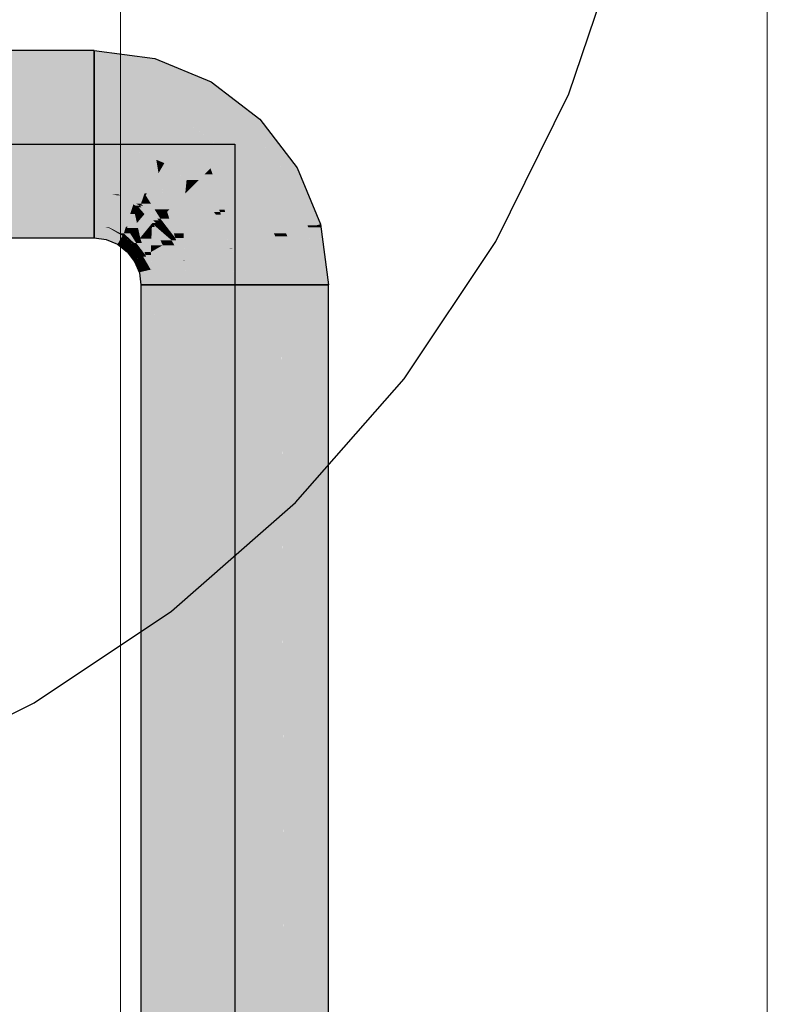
# Model space of a CAD drawing. Extents: x -297 to 573, y -46 to 548.
# Tile 73 of 256: x 92.83 to 97.45, y 202.84 to 208.94. Entities that reach past the tile are written whole.
import ezdxf
from ezdxf.lldxf.tags import DXFTag

# ---------------------------------------------------------------- set-up
doc = ezdxf.new("R2010")
doc.units = 0
doc.layers.get('0').update_dxf_attribs({"lineweight": 35})
for name, color, linetype, lineweight in [('0-Shading', 7, 'Continuous', 35), ('5_EG-BESTAND', 7, 'Continuous', 25), ('5_EG-TÜRSTEMPEL', 7, 'Continuous', 25)]:
    doc.layers.add(name, color=color, linetype=linetype, lineweight=lineweight)
doc.layers.add('H_Vorlauf_EG', color=1, linetype='Continuous', lineweight=25, true_color=0xff0000)
tags = doc.linetypes.add('ALL_S14', pattern=[0.002, 0.001, -0.001]).pattern_tags.tags
tags[6:7] = [DXFTag(74, 4), DXFTag(75, 0), DXFTag(340, '0'), DXFTag(46, 1.0), DXFTag(50, 0.0), DXFTag(44, 0.0), DXFTag(45, 0.0)]
tags[4:5] = [DXFTag(74, 4), DXFTag(75, 0), DXFTag(340, '0'), DXFTag(46, 1.0), DXFTag(50, 0.0), DXFTag(44, 0.0), DXFTag(45, 0.0)]

# ---------------------------------------------------------------- blocks, each defined once
blk = doc.blocks.new('Shading-A07ALD3D1N', base_point=(94.3089, 118.2739))
at = {"layer": '0-Shading', "color": 14, "true_color": 0xa00000}
for points in [[(79.8918, 208.6682), (93.2903, 208.6682), (79.7615, 208.7459)], [(93.2903, 208.6682), (79.7615, 208.7459), (93.2903, 208.7459)], [(93.6655, 208.6965), (93.2903, 208.6965), (93.2903, 208.7459)], [(93.658, 208.6682), (93.2903, 208.6682), (93.6655, 208.6965)], [(93.2903, 208.6682), (93.6655, 208.6965), (93.2903, 208.6965)], [(93.6454, 208.6214), (93.658, 208.6682), (93.2903, 208.6682)], [(93.8467, 208.6214), (93.6454, 208.6214), (93.6655, 208.6965)], [(93.8139, 208.5516), (93.8467, 208.6214), (93.6454, 208.6214)], [(94.0153, 208.5516), (93.8139, 208.5516), (93.8467, 208.6214)], [(93.9764, 208.4843), (94.0153, 208.5516), (93.8139, 208.5516)], [(94.103, 208.4843), (93.9764, 208.4843), (94.0153, 208.5516)], [(94.189, 208.3212), (94.103, 208.4843), (93.9764, 208.4843)], [(94.3156, 208.3212), (94.189, 208.3212), (94.103, 208.4843)], [(94.2606, 208.2663), (94.3156, 208.3212), (94.189, 208.3212)], [(94.3577, 208.2663), (94.2606, 208.2663), (94.3156, 208.3212)], [(94.4489, 208.0209), (94.3577, 208.2663), (94.2606, 208.2663)], [(94.546, 208.0209), (94.4489, 208.0209), (94.3577, 208.2663)], [(94.4787, 207.982), (94.546, 208.0209), (94.4489, 208.0209)], [(94.5621, 207.982), (94.4787, 207.982), (94.546, 208.0209)], [(94.6075, 207.6712), (94.5621, 207.982), (94.4787, 207.982)], [(94.6908, 207.6712), (94.6075, 207.6712), (94.5621, 207.982)], [(91.8977, 207.5859), (93.2903, 207.5859), (91.7822, 207.6636)], [(93.2903, 207.5859), (91.7822, 207.6636), (93.2903, 207.6636)], [(93.3842, 207.6467), (93.2903, 207.6467), (93.2903, 207.6636)], [(93.3854, 207.6511), (93.36, 207.6511), (93.2903, 207.6636)], [(93.368, 207.5859), (93.2903, 207.5859), (93.3842, 207.6467)], [(93.2903, 207.5859), (93.3842, 207.6467), (93.2903, 207.6467)], [(93.3842, 207.6467), (93.3854, 207.6511), (93.36, 207.6511)], [(93.4655, 207.5994), (93.3716, 207.5994), (93.3842, 207.6467)], [(93.3937, 207.6467), (93.3842, 207.6467), (93.3854, 207.6511)], [(93.4532, 207.6066), (93.3937, 207.6467), (93.3842, 207.6467)], [(93.4741, 207.6143), (93.455, 207.6143), (93.3854, 207.6511)], [(93.4696, 207.6066), (93.4532, 207.6066), (93.3937, 207.6467)], [(94.6106, 207.6636), (94.6908, 207.6712), (94.6075, 207.6712)], [(94.6626, 207.6636), (94.6106, 207.6636), (94.6908, 207.6712)], [(94.6188, 207.6519), (94.6626, 207.6636), (94.6106, 207.6636)], [(94.6188, 207.6519), (94.6154, 207.6519), (94.6106, 207.6636)], [(94.6158, 207.6511), (94.6188, 207.6519), (94.6154, 207.6519)], [(94.6191, 207.6511), (94.6158, 207.6511), (94.6188, 207.6519)], [(94.713, 207.3736), (94.6191, 207.6511), (94.6158, 207.6511)], [(94.6625, 207.2959), (94.7402, 207.2959), (94.6158, 207.6511)], [(94.6934, 207.6519), (94.6188, 207.6519), (94.6908, 207.6712)], [(94.73, 207.3736), (94.6934, 207.6519), (94.6188, 207.6519)], [(94.73, 207.3736), (94.713, 207.3736), (94.6191, 207.6511)], [(93.3653, 207.576), (93.368, 207.5859), (93.2903, 207.5859)], [(93.452, 207.576), (93.3653, 207.576), (93.4655, 207.5994)], [(93.3653, 207.576), (93.4655, 207.5994), (93.3716, 207.5994)], [(93.4352, 207.547), (93.452, 207.576), (93.3653, 207.576)], [(93.5109, 207.547), (93.4352, 207.547), (93.4655, 207.5994)], [(93.4655, 207.5994), (93.4696, 207.6066), (93.4532, 207.6066)], [(93.4696, 207.6066), (93.4741, 207.6143), (93.455, 207.6143)], [(93.4762, 207.5994), (93.4655, 207.5994), (93.4696, 207.6066)], [(93.5186, 207.5382), (93.4762, 207.5994), (93.4655, 207.5994)], [(93.4825, 207.6066), (93.4696, 207.6066), (93.4741, 207.6143)], [(93.5221, 207.5496), (93.4825, 207.6066), (93.4696, 207.6066)], [(93.5503, 207.5559), (93.5371, 207.5559), (93.4741, 207.6143)], [(93.5325, 207.5382), (93.5186, 207.5382), (93.4762, 207.5994)], [(93.5439, 207.5496), (93.5221, 207.5496), (93.4825, 207.6066)], [(93.4565, 207.5307), (93.5109, 207.547), (93.4352, 207.547)], [(93.5251, 207.5307), (93.4565, 207.5307), (93.5109, 207.547)], [(93.4953, 207.5009), (93.5251, 207.5307), (93.4565, 207.5307)], [(93.538, 207.5009), (93.4953, 207.5009), (93.5251, 207.5307)], [(93.5251, 207.5307), (93.5325, 207.5382), (93.5186, 207.5382)], [(93.5325, 207.5382), (93.5439, 207.5496), (93.5221, 207.5496)], [(93.5359, 207.5307), (93.5251, 207.5307), (93.5325, 207.5382)], [(93.5938, 207.4711), (93.5509, 207.4711), (93.5251, 207.5307)], [(93.5429, 207.5153), (93.5359, 207.5307), (93.5251, 207.5307)], [(93.547, 207.5382), (93.5325, 207.5382), (93.5503, 207.5559)], [(93.5429, 207.5153), (93.547, 207.5382), (93.5325, 207.5382)], [(93.5439, 207.5496), (93.5503, 207.5559), (93.5371, 207.5559)], [(93.5814, 207.5153), (93.5429, 207.5153), (93.5503, 207.5559)], [(93.5839, 207.4798), (93.5814, 207.5153), (93.5429, 207.5153)], [(93.6087, 207.4798), (93.5839, 207.4798), (93.5814, 207.5153)], [(93.5334, 207.4513), (93.538, 207.5009), (93.4953, 207.5009)], [(93.5594, 207.4513), (93.5334, 207.4513), (93.538, 207.5009)], [(93.5414, 207.4409), (93.5594, 207.4513), (93.5334, 207.4513)], [(93.5608, 207.4409), (93.5414, 207.4409), (93.5594, 207.4513)], [(93.5594, 207.4513), (93.5938, 207.4711), (93.5509, 207.4711)], [(93.6053, 207.4513), (93.5594, 207.4513), (93.5938, 207.4711)], [(93.5672, 207.39), (93.6053, 207.4513), (93.5594, 207.4513)], [(93.641, 207.39), (93.5672, 207.39), (93.6053, 207.4513)], [(93.5938, 207.4711), (93.6087, 207.4798), (93.5839, 207.4798)], [(93.6123, 207.4711), (93.5938, 207.4711), (93.6087, 207.4798)], [(93.6404, 207.3911), (93.6123, 207.4711), (93.5938, 207.4711)], [(93.6454, 207.3911), (93.6404, 207.3911), (93.6123, 207.4711)], [(93.5693, 207.3736), (93.5608, 207.4409), (93.5414, 207.4409)], [(93.5693, 207.3736), (93.641, 207.39), (93.5672, 207.39)], [(93.5802, 207.3736), (93.5693, 207.3736), (93.6454, 207.3911)], [(93.5704, 207.371), (93.6481, 207.371), (93.6454, 207.3911)], [(93.641, 207.39), (93.6454, 207.3911), (93.6404, 207.3911)], [(93.5704, 207.371), (93.5802, 207.3736), (93.5693, 207.3736)], [(93.5803, 207.2959), (93.658, 207.2959), (93.5704, 207.371)], [(93.658, 207.2959), (93.5704, 207.371), (93.6481, 207.371)], [(94.7402, 207.2959), (94.73, 207.3736), (94.713, 207.3736)], [(93.658, 207.0836), (93.5803, 207.0836), (93.658, 207.2959)], [(93.5803, 207.0836), (93.658, 207.2959), (93.5803, 207.2959)], [(94.7402, 207.0836), (94.6625, 207.0836), (94.7402, 207.2959)], [(94.6625, 207.0836), (94.7402, 207.2959), (94.6625, 207.2959)], [(93.5803, 206.0013), (93.658, 207.0836), (93.5803, 207.0836)], [(93.658, 206.0013), (93.5803, 206.0013), (93.658, 207.0836)], [(94.7402, 206.0013), (94.7402, 207.0836), (94.6625, 207.0836)], [(94.6625, 206.0013), (94.7402, 206.0013), (94.6625, 207.0836)], [(93.658, 147.5359), (93.5803, 147.5359), (93.658, 206.0013)], [(93.5803, 147.5359), (93.658, 206.0013), (93.5803, 206.0013)], [(94.6625, 147.0679), (94.7402, 147.0679), (94.6625, 206.0013)], [(94.7402, 147.0679), (94.6625, 206.0013), (94.7402, 206.0013)]]:
    blk.add_solid(points, dxfattribs=at)
at = {"layer": '0-Shading', "color": 12, "true_color": 0xd90000}
for points in [[(93.2903, 208.4559), (93.2903, 208.6682), (79.8918, 208.6682)], [(93.6454, 208.6214), (93.2903, 208.6214), (93.2903, 208.6682)], [(93.6011, 208.4559), (93.2903, 208.4559), (93.6454, 208.6214)], [(93.2903, 208.4559), (93.6454, 208.6214), (93.2903, 208.6214)], [(93.9764, 208.4843), (93.6087, 208.4843), (93.6454, 208.6214)], [(80.2345, 208.4559), (93.2903, 208.4559), (79.9458, 208.5693)], [(93.2903, 208.4559), (79.9458, 208.5693), (86.1341, 208.5693)], [(93.9372, 208.4164), (93.5905, 208.4164), (93.9764, 208.4843)], [(93.5905, 208.4164), (93.9764, 208.4843), (93.6087, 208.4843)], [(94.216, 208.3005), (93.8702, 208.3005), (93.9764, 208.4843)], [(93.5905, 208.4164), (93.6011, 208.4559), (93.2903, 208.4559)], [(93.8702, 208.3005), (93.9372, 208.4164), (93.5905, 208.4164)], [(93.9149, 208.2663), (94.216, 208.3005), (93.8702, 208.3005)], [(94.2606, 208.2663), (93.9149, 208.2663), (94.216, 208.3005)], [(94.1105, 208.1161), (94.2606, 208.2663), (93.9149, 208.2663)], [(94.3758, 208.1161), (94.1105, 208.1161), (94.2606, 208.2663)], [(94.2134, 207.982), (94.3758, 208.1161), (94.1105, 208.1161)], [(94.4787, 207.982), (94.2134, 207.982), (94.3758, 208.1161)], [(94.2948, 207.8759), (94.4787, 207.982), (94.2134, 207.982)], [(94.5227, 207.8759), (94.2948, 207.8759), (94.4787, 207.982)], [(91.6431, 207.8618), (93.2903, 207.8759), (91.6332, 207.8759)], [(91.6431, 207.8618), (93.2903, 207.8618), (93.2903, 207.8759)], [(93.4385, 207.8492), (93.2903, 207.8492), (93.2903, 207.8759)], [(93.4404, 207.8561), (93.4002, 207.8561), (93.2903, 207.8759)], [(94.6106, 207.6636), (94.5227, 207.8759), (94.2948, 207.8759)], [(94.6106, 207.6636), (94.4438, 207.6636), (94.2948, 207.8759)], [(94.4784, 207.6143), (94.4032, 207.6143), (94.2948, 207.8759)], [(91.7822, 207.6636), (93.2903, 207.6636), (91.6431, 207.8618)], [(93.2903, 207.6636), (91.6431, 207.8618), (93.2903, 207.8618)], [(93.3888, 207.6636), (93.2903, 207.6636), (93.4385, 207.8492)], [(93.2903, 207.6636), (93.4385, 207.8492), (93.2903, 207.8492)], [(93.4385, 207.8492), (93.4404, 207.8561), (93.4002, 207.8561)], [(93.5332, 207.7942), (93.4238, 207.7942), (93.4385, 207.8492)], [(93.4534, 207.8492), (93.4385, 207.8492), (93.4404, 207.8561)], [(93.5473, 207.786), (93.4534, 207.8492), (93.4385, 207.8492)], [(93.5803, 207.7982), (93.5501, 207.7982), (93.4404, 207.8561)], [(93.5732, 207.786), (93.5473, 207.786), (93.4534, 207.8492)], [(93.488, 207.6566), (93.3869, 207.6566), (93.4211, 207.7844)], [(93.53, 207.7844), (93.4211, 207.7844), (93.5332, 207.7942)], [(93.4211, 207.7844), (93.5332, 207.7942), (93.4238, 207.7942)], [(93.488, 207.6566), (93.53, 207.7844), (93.4211, 207.7844)], [(93.5431, 207.7339), (93.5134, 207.7339), (93.5332, 207.7942)], [(93.5667, 207.7747), (93.5364, 207.7747), (93.5332, 207.7942)], [(93.5431, 207.7339), (93.5667, 207.7747), (93.5364, 207.7747)], [(93.6021, 207.7339), (93.5431, 207.7339), (93.5667, 207.7747)], [(93.5667, 207.7747), (93.5732, 207.786), (93.5473, 207.786)], [(93.5732, 207.786), (93.5803, 207.7982), (93.5501, 207.7982)], [(93.5836, 207.7747), (93.5667, 207.7747), (93.5732, 207.786)], [(93.6505, 207.6781), (93.5836, 207.7747), (93.5667, 207.7747)], [(93.5934, 207.786), (93.5732, 207.786), (93.5803, 207.7982)], [(93.6559, 207.696), (93.5934, 207.786), (93.5732, 207.786)], [(93.7004, 207.706), (93.6796, 207.706), (93.5803, 207.7982)], [(93.6724, 207.6781), (93.6505, 207.6781), (93.5836, 207.7747)], [(93.6904, 207.696), (93.6559, 207.696), (93.5934, 207.786)], [(93.4985, 207.6566), (93.488, 207.6566), (93.5431, 207.7339)], [(93.488, 207.6566), (93.5431, 207.7339), (93.5134, 207.7339)], [(93.5625, 207.647), (93.493, 207.647), (93.5431, 207.7339)], [(93.5556, 207.6782), (93.6021, 207.7339), (93.5431, 207.7339)], [(93.6503, 207.6782), (93.5556, 207.6782), (93.6021, 207.7339)], [(93.6724, 207.6781), (93.6904, 207.696), (93.6559, 207.696)], [(93.6953, 207.6781), (93.6724, 207.6781), (93.7004, 207.706)], [(93.6904, 207.696), (93.7004, 207.706), (93.6796, 207.706)], [(93.7495, 207.6419), (93.6888, 207.6419), (93.7004, 207.706)], [(93.3854, 207.6511), (93.3888, 207.6636), (93.2903, 207.6636)], [(93.4862, 207.6511), (93.3854, 207.6511), (93.488, 207.6566)], [(93.3854, 207.6511), (93.488, 207.6566), (93.3869, 207.6566)], [(93.4741, 207.6143), (93.4862, 207.6511), (93.3854, 207.6511)], [(93.4741, 207.6143), (93.493, 207.647), (93.4848, 207.647)], [(93.5135, 207.6143), (93.4741, 207.6143), (93.493, 207.647)], [(93.493, 207.647), (93.4848, 207.647), (93.488, 207.6566)], [(93.493, 207.647), (93.4985, 207.6566), (93.488, 207.6566)], [(93.5305, 207.5873), (93.5625, 207.647), (93.493, 207.647)], [(93.5759, 207.5873), (93.5305, 207.5873), (93.5625, 207.647)], [(93.5759, 207.5873), (93.6503, 207.6782), (93.5556, 207.6782)], [(93.5816, 207.5873), (93.5759, 207.5873), (93.6479, 207.6535)], [(93.5759, 207.5873), (93.6479, 207.6535), (93.6301, 207.6535)], [(93.6449, 207.5826), (93.577, 207.5826), (93.6479, 207.6535)], [(93.6479, 207.6535), (93.6301, 207.6535), (93.6503, 207.6782)], [(93.7148, 207.541), (93.6432, 207.541), (93.6662, 207.6535)], [(93.6432, 207.541), (93.6662, 207.6535), (93.6479, 207.6535)], [(93.6479, 207.6535), (93.6607, 207.6663), (93.6491, 207.6663)], [(93.6662, 207.6535), (93.6479, 207.6535), (93.6607, 207.6663)], [(93.6607, 207.6663), (93.6491, 207.6663), (93.6503, 207.6782)], [(93.6607, 207.6663), (93.6724, 207.6781), (93.6505, 207.6781)], [(93.6777, 207.6663), (93.6607, 207.6663), (93.6724, 207.6781)], [(93.7691, 207.5723), (93.7013, 207.5723), (93.6607, 207.6663)], [(93.6888, 207.6419), (93.6777, 207.6663), (93.6607, 207.6663)], [(93.6888, 207.6419), (93.6953, 207.6781), (93.6724, 207.6781)], [(93.7534, 207.5859), (93.7495, 207.6419), (93.6888, 207.6419)], [(93.7925, 207.5859), (93.7534, 207.5859), (93.7495, 207.6419)], [(94.4526, 207.6511), (94.6106, 207.6636), (94.4438, 207.6636)], [(94.6158, 207.6511), (94.4526, 207.6511), (94.6106, 207.6636)], [(94.4784, 207.6143), (94.6158, 207.6511), (94.4526, 207.6511)], [(94.4784, 207.6143), (94.6206, 207.6143), (94.6158, 207.6511)], [(93.5503, 207.5559), (93.5135, 207.6143), (93.4741, 207.6143)], [(93.5503, 207.5559), (93.5759, 207.5873), (93.5305, 207.5873)], [(93.5503, 207.5559), (93.577, 207.5826), (93.5721, 207.5826)], [(93.5852, 207.5559), (93.5503, 207.5559), (93.577, 207.5826)], [(93.577, 207.5826), (93.5721, 207.5826), (93.5759, 207.5873)], [(93.577, 207.5826), (93.5816, 207.5873), (93.5759, 207.5873)], [(93.6029, 207.4986), (93.6449, 207.5826), (93.577, 207.5826)], [(93.6414, 207.4986), (93.6029, 207.4986), (93.6449, 207.5826)], [(93.7148, 207.541), (93.7691, 207.5723), (93.7013, 207.5723)], [(93.7873, 207.541), (93.7148, 207.541), (93.7691, 207.5723)], [(93.7691, 207.5723), (93.7925, 207.5859), (93.7534, 207.5859)], [(93.7982, 207.5723), (93.7691, 207.5723), (93.7925, 207.5859)], [(93.8425, 207.446), (93.7982, 207.5723), (93.7691, 207.5723)], [(93.8505, 207.446), (93.8425, 207.446), (93.7982, 207.5723)], [(94.4107, 207.5961), (94.4784, 207.6143), (94.4032, 207.6143)], [(94.4107, 207.5961), (94.4857, 207.5961), (94.4784, 207.6143)], [(94.4502, 207.2959), (94.6057, 207.2959), (94.4107, 207.5961)], [(94.6057, 207.2959), (94.4107, 207.5961), (94.4857, 207.5961)], [(94.6057, 207.2959), (94.6625, 207.2959), (94.4784, 207.6143)], [(94.6625, 207.2959), (94.4784, 207.6143), (94.6206, 207.6143)], [(93.6087, 207.4798), (93.5852, 207.5559), (93.5503, 207.5559)], [(93.7202, 207.4986), (93.6414, 207.4986), (93.7148, 207.541)], [(93.6414, 207.4986), (93.7148, 207.541), (93.6432, 207.541)], [(93.7271, 207.4442), (93.7873, 207.541), (93.7148, 207.541)], [(93.8436, 207.4442), (93.7271, 207.4442), (93.7873, 207.541)], [(93.6087, 207.4798), (93.6414, 207.4986), (93.6029, 207.4986)], [(93.6421, 207.4798), (93.6087, 207.4798), (93.6414, 207.4986)], [(93.6454, 207.3911), (93.6421, 207.4798), (93.6087, 207.4798)], [(93.6446, 207.414), (93.7202, 207.4986), (93.6414, 207.4986)], [(93.7309, 207.414), (93.6446, 207.414), (93.7202, 207.4986)], [(93.6454, 207.3911), (93.7309, 207.414), (93.6446, 207.414)], [(93.6454, 207.3911), (93.7278, 207.3911), (93.7309, 207.414)], [(93.658, 207.2959), (93.7148, 207.2959), (93.6454, 207.3911)], [(93.7148, 207.2959), (93.6454, 207.3911), (93.7278, 207.3911)], [(93.7148, 207.2959), (93.8702, 207.2959), (93.7309, 207.414)], [(93.7309, 207.414), (93.8436, 207.4442), (93.7271, 207.4442)], [(93.7309, 207.414), (93.849, 207.414), (93.8436, 207.4442)], [(93.8702, 207.2959), (93.7309, 207.414), (93.849, 207.414)], [(93.8436, 207.4442), (93.8505, 207.446), (93.8425, 207.446)], [(93.8507, 207.4442), (93.8436, 207.4442), (93.8505, 207.446)], [(93.8702, 207.2959), (93.8507, 207.4442), (93.8436, 207.4442)], [(93.6808, 207.1689), (93.7148, 207.2959), (93.658, 207.2959)], [(93.6808, 207.1689), (93.658, 207.1689), (93.658, 207.2959)], [(93.658, 207.0836), (93.8702, 207.2959), (93.7148, 207.2959)], [(93.8702, 207.0836), (93.658, 207.0836), (93.8702, 207.2959)], [(94.451, 207.0836), (94.6057, 207.2959), (94.4502, 207.2959)], [(94.4502, 147.0679), (94.6625, 147.0679), (94.4502, 207.2959)], [(94.6625, 207.0836), (94.451, 207.0836), (94.6057, 207.2959)], [(94.6625, 207.0836), (94.6625, 207.2959), (94.6057, 207.2959)], [(93.658, 207.0836), (93.6808, 207.1689), (93.658, 207.1689)], [(93.8688, 147.47), (93.8702, 207.0836), (93.658, 207.0836)], [(93.8687, 147.4978), (93.658, 147.4978), (93.658, 207.0836)], [(93.8702, 147.47), (93.8688, 147.47), (93.8702, 207.0836)], [(94.6625, 147.0679), (94.6625, 207.0836), (94.451, 207.0836)]]:
    blk.add_solid(points, dxfattribs=at)
at = {"layer": '0-Shading', "color": 1, "true_color": 0xfa0000}
for points in [[(80.4603, 208.1659), (93.2903, 208.1659), (80.2345, 208.4559)], [(93.2903, 208.1659), (80.2345, 208.4559), (93.2903, 208.4559)], [(93.5905, 208.4164), (93.2903, 208.4164), (93.2903, 208.4559)], [(93.5875, 208.4053), (93.2903, 208.4053), (93.5905, 208.4164)], [(93.2903, 208.4053), (93.5905, 208.4164), (93.2903, 208.4164)], [(93.5193, 208.1508), (93.5875, 208.4053), (93.2903, 208.4053)], [(93.5129, 208.158), (93.4105, 208.158), (93.2903, 208.4053)], [(93.4067, 208.1659), (93.2903, 208.1659), (93.2903, 208.4053)], [(93.8702, 208.3005), (93.5594, 208.3005), (93.5905, 208.4164)], [(93.7838, 208.1508), (93.5193, 208.1508), (93.8702, 208.3005)], [(93.5193, 208.1508), (93.8702, 208.3005), (93.5594, 208.3005)], [(94.1105, 208.1161), (93.7638, 208.1161), (93.8702, 208.3005)], [(80.3108, 207.8759), (93.2903, 207.8759), (80.444, 208.1344)], [(80.444, 208.1344), (93.2903, 208.1344), (93.2903, 208.1659)], [(80.444, 208.1344), (93.2903, 208.1659), (80.4603, 208.1659)], [(93.2903, 207.8759), (80.444, 208.1344), (93.2903, 208.1344)], [(93.4105, 208.158), (93.4067, 208.1659), (93.2903, 208.1659)], [(93.5154, 208.1362), (93.2903, 208.1362), (93.2903, 208.1659)], [(93.5193, 208.1508), (93.4048, 208.1508), (93.2903, 208.1659)], [(93.4457, 207.8759), (93.2903, 207.8759), (93.5154, 208.1362)], [(93.2903, 207.8759), (93.5154, 208.1362), (93.2903, 208.1362)], [(93.5154, 208.1362), (93.5193, 208.1508), (93.4048, 208.1508)], [(93.5193, 208.1508), (93.5129, 208.158), (93.4105, 208.158)], [(93.6754, 208.07), (93.4977, 208.07), (93.5154, 208.1362)], [(93.5922, 208.1362), (93.5154, 208.1362), (93.5193, 208.1508)], [(93.5947, 208.1034), (93.5922, 208.1362), (93.5154, 208.1362)], [(93.7565, 208.1034), (93.7838, 208.1508), (93.5193, 208.1508)], [(93.7565, 208.1034), (93.5947, 208.1034), (93.5922, 208.1362)], [(93.603, 207.8632), (93.4423, 207.8632), (93.4967, 208.0664)], [(93.6742, 208.0664), (93.4967, 208.0664), (93.6754, 208.07)], [(93.4967, 208.0664), (93.6754, 208.07), (93.4977, 208.07)], [(93.603, 207.8632), (93.6742, 208.0664), (93.4967, 208.0664)], [(93.7253, 208.0493), (93.7565, 208.1034), (93.5947, 208.1034)], [(93.6891, 207.9867), (93.6463, 207.9867), (93.6754, 208.07)], [(93.7253, 208.0493), (93.6788, 208.0493), (93.6754, 208.07)], [(93.8313, 208.0493), (93.7253, 208.0493), (93.8219, 208.0811)], [(93.7253, 208.0493), (93.8219, 208.0811), (93.7436, 208.0811)], [(93.8219, 208.0811), (93.7436, 208.0811), (93.7565, 208.1034)], [(94.0978, 208.1034), (93.7565, 208.1034), (94.1105, 208.1161)], [(93.7565, 208.1034), (94.1105, 208.1161), (93.7638, 208.1161)], [(94.011, 208.0166), (94.0978, 208.1034), (93.7565, 208.1034)], [(94.011, 208.0166), (93.841, 208.0166), (93.8219, 208.0811)], [(94.1869, 208.0166), (94.011, 208.0166), (94.1105, 208.1161)], [(93.6891, 207.9867), (93.7253, 208.0493), (93.6788, 208.0493)], [(93.8068, 207.9867), (93.6891, 207.9867), (93.7253, 208.0493)], [(93.8626, 207.9439), (93.8313, 208.0493), (93.7253, 208.0493)], [(93.8626, 207.9439), (94.011, 208.0166), (93.841, 208.0166)], [(93.9383, 207.9439), (93.8626, 207.9439), (94.011, 208.0166)], [(94.0237, 207.9794), (93.9737, 207.9794), (94.011, 208.0166)], [(94.2948, 207.8759), (94.1869, 208.0166), (94.011, 208.0166)], [(94.2948, 207.8759), (94.059, 207.8759), (94.011, 208.0166)], [(93.6178, 207.8632), (93.603, 207.8632), (93.6891, 207.9867)], [(93.603, 207.8632), (93.6891, 207.9867), (93.6463, 207.9867)], [(93.7197, 207.8497), (93.61, 207.8497), (93.6891, 207.9867)], [(93.6987, 207.9439), (93.8068, 207.9867), (93.6891, 207.9867)], [(93.8626, 207.9439), (93.6987, 207.9439), (93.8068, 207.9867)], [(93.7392, 207.7629), (93.8626, 207.9439), (93.6987, 207.9439)], [(93.8543, 207.86), (93.8054, 207.86), (93.8626, 207.9439)], [(93.9054, 207.9111), (93.8594, 207.9111), (93.8626, 207.9439)], [(93.9054, 207.9111), (93.9383, 207.9439), (93.8626, 207.9439)], [(94.002, 207.9111), (93.9054, 207.9111), (93.9737, 207.9794)], [(94.0637, 207.7621), (94.0237, 207.9794), (93.9737, 207.9794)], [(94.0978, 207.7621), (94.0637, 207.7621), (94.0237, 207.9794)], [(93.4404, 207.8561), (93.4457, 207.8759), (93.2903, 207.8759)], [(93.8543, 207.86), (93.9054, 207.9111), (93.8594, 207.9111)], [(93.9446, 207.86), (93.8543, 207.86), (93.9054, 207.9111)], [(94.0319, 207.7462), (94.002, 207.9111), (93.9054, 207.9111)], [(94.0703, 207.7462), (94.0319, 207.7462), (94.002, 207.9111)], [(94.0978, 207.7621), (94.2948, 207.8759), (94.059, 207.8759)], [(94.342, 207.7621), (94.0978, 207.7621), (94.2948, 207.8759)], [(93.6005, 207.8561), (93.4404, 207.8561), (93.603, 207.8632)], [(93.4404, 207.8561), (93.603, 207.8632), (93.4423, 207.8632)], [(93.5803, 207.7982), (93.6005, 207.8561), (93.4404, 207.8561)], [(93.5803, 207.7982), (93.61, 207.8497), (93.5983, 207.8497)], [(93.6424, 207.7982), (93.5803, 207.7982), (93.61, 207.8497)], [(93.61, 207.8497), (93.5983, 207.8497), (93.603, 207.8632)], [(93.61, 207.8497), (93.6178, 207.8632), (93.603, 207.8632)], [(93.6646, 207.7629), (93.7197, 207.8497), (93.61, 207.8497)], [(93.7392, 207.7629), (93.6646, 207.7629), (93.7197, 207.8497)], [(93.7573, 207.7629), (93.7392, 207.7629), (93.8543, 207.86)], [(93.7392, 207.7629), (93.8543, 207.86), (93.8054, 207.86)], [(93.8496, 207.7481), (93.7425, 207.7481), (93.8543, 207.86)], [(94.0437, 207.7309), (93.8489, 207.7309), (93.9446, 207.86)], [(93.8489, 207.7309), (93.9446, 207.86), (93.8543, 207.86)], [(93.7004, 207.706), (93.6424, 207.7982), (93.5803, 207.7982)], [(93.7004, 207.706), (93.7392, 207.7629), (93.6646, 207.7629)], [(93.7425, 207.7481), (93.7291, 207.7481), (93.7392, 207.7629)], [(93.7425, 207.7481), (93.7573, 207.7629), (93.7392, 207.7629)], [(94.0703, 207.7462), (94.0978, 207.7621), (94.0637, 207.7621)], [(94.101, 207.7462), (94.0703, 207.7462), (94.0978, 207.7621)], [(94.131, 207.5961), (94.342, 207.7621), (94.0978, 207.7621)], [(94.4107, 207.5961), (94.131, 207.5961), (94.342, 207.7621)], [(93.7004, 207.706), (93.7425, 207.7481), (93.7291, 207.7481)], [(93.7555, 207.706), (93.7004, 207.706), (93.7425, 207.7481)], [(93.7925, 207.5859), (93.7555, 207.706), (93.7004, 207.706)], [(93.7834, 207.6157), (93.8496, 207.7481), (93.7425, 207.7481)], [(93.8441, 207.6157), (93.7834, 207.6157), (93.8496, 207.7481)], [(94.0914, 207.6157), (93.8441, 207.6157), (94.0437, 207.7309)], [(93.8441, 207.6157), (94.0437, 207.7309), (93.8489, 207.7309)], [(94.0437, 207.7309), (94.0703, 207.7462), (94.0319, 207.7462)], [(94.0744, 207.7309), (94.0437, 207.7309), (94.0703, 207.7462)], [(94.1306, 207.5211), (94.0744, 207.7309), (94.0437, 207.7309)], [(94.1296, 207.525), (94.101, 207.7462), (94.0703, 207.7462)], [(94.1452, 207.525), (94.1296, 207.525), (94.101, 207.7462)], [(93.7925, 207.5859), (93.8441, 207.6157), (93.7834, 207.6157)], [(93.8452, 207.5859), (93.7925, 207.5859), (93.8441, 207.6157)], [(93.8505, 207.446), (93.8452, 207.5859), (93.7925, 207.5859)], [(93.8477, 207.5211), (94.0914, 207.6157), (93.8441, 207.6157)], [(94.1306, 207.5211), (93.8477, 207.5211), (94.0914, 207.6157)], [(94.1452, 207.525), (94.4107, 207.5961), (94.131, 207.5961)], [(94.1452, 207.525), (94.4201, 207.525), (94.4107, 207.5961)], [(93.8505, 207.446), (94.1306, 207.5211), (93.8477, 207.5211)], [(93.8505, 207.446), (94.1405, 207.446), (94.1306, 207.5211)], [(94.1306, 207.5211), (94.1452, 207.525), (94.1296, 207.525)], [(94.1454, 207.5211), (94.1306, 207.5211), (94.1452, 207.525)], [(94.1602, 207.2959), (94.1454, 207.5211), (94.1306, 207.5211)], [(94.1602, 207.2959), (94.4502, 207.2959), (94.1452, 207.525)], [(94.4502, 207.2959), (94.1452, 207.525), (94.4201, 207.525)], [(93.8702, 207.2959), (94.1602, 207.2959), (93.8505, 207.446)], [(94.1602, 207.2959), (93.8505, 207.446), (94.1405, 207.446)], [(94.1602, 147.4698), (93.8702, 147.4698), (94.1602, 207.2959)], [(93.8702, 147.4698), (94.1602, 207.2959), (93.8702, 207.2959)], [(94.1602, 147.0679), (94.4502, 147.0679), (94.1602, 207.2959)], [(94.4502, 147.0679), (94.1602, 207.2959), (94.4502, 207.2959)]]:
    blk.add_solid(points, dxfattribs=at)
blk = doc.blocks.new('Referenz-A07ALD4Q1N', base_point=(-101.907, -12.8362))
at = {"layer": '5_EG-BESTAND', "color": 0, "linetype": 'ALL_S14', "lineweight": 13, "ltscale": 0.13}
for p, q in [((93.4547, 32.0471), (93.4547, 233.9586)), ((97.4547, 32.0041), (97.4547, 233.9586))]:
    blk.add_line(p, q, dxfattribs=at)
at = {"layer": '5_EG-TÜRSTEMPEL', "color": 0, "lineweight": -2}
for p, q in [((96.2268, 208.4784), (96.5548, 209.4446)), ((95.7756, 207.5633), (96.2268, 208.4784)), ((95.2087, 206.715), (95.7756, 207.5633)), ((94.536, 205.9479), (95.2087, 206.715)), ((93.7689, 205.2752), (94.536, 205.9479)), ((92.9206, 204.7083), (93.7689, 205.2752)), ((92.0055, 204.2571), (92.9206, 204.7083))]:
    blk.add_line(p, q, dxfattribs=at)
blk = doc.blocks.new('Rohr - 1703-A07ALDCA1N', base_point=(-26.4993, 146.856))
at = {"color": 0, "linetype": 'ByBlock', "lineweight": -2, "ltscale": 0.25}
for p, q in [((56.8317, 208.1659), (94.1603, 208.1659)), ((94.1603, 208.1659), (94.1603, 146.856))]:
    blk.add_line(p, q, dxfattribs=at)
blk = doc.blocks.new('Geometrie-A07ALDCK1N', base_point=(-26.7693, 118.0704))
at = {"layer": 'H_Vorlauf_EG'}
for p, q in [((93.2903, 208.7459), (-25.2352, 208.7459)), ((93.2903, 208.7459), (93.2903, 208.4061)), ((93.2903, 208.7459), (93.2903, 208.7261)), ((93.2903, 208.7261), (93.2903, 208.7459)), ((93.2903, 208.7459), (93.6655, 208.6965)), ((93.2903, 208.7261), (93.2903, 208.6682)), ((93.2903, 208.6682), (93.2903, 208.7261)), ((93.2903, 208.6682), (93.2903, 208.576)), ((93.2903, 208.576), (93.2903, 208.6682)), ((93.6655, 208.6965), (94.0153, 208.5516)), ((93.2903, 208.576), (93.2903, 208.4559)), ((93.2903, 208.4559), (93.2903, 208.576)), ((94.0153, 208.5516), (94.3156, 208.3212)), ((93.2903, 208.4559), (93.2903, 208.316)), ((93.2903, 208.316), (93.2903, 208.4559)), ((93.2903, 208.4061), (93.2903, 207.9256)), ((93.2903, 208.316), (93.2903, 208.1659)), ((93.2903, 208.1659), (93.2903, 208.316)), ((94.3156, 208.3212), (94.546, 208.0209)), ((93.2903, 208.1659), (93.2903, 208.0158)), ((93.2903, 208.0158), (93.2903, 208.1659)), ((93.2903, 208.0158), (93.2903, 207.8759)), ((93.2903, 207.8759), (93.2903, 208.0158)), ((94.546, 208.0209), (94.6908, 207.6712)), ((93.2903, 207.9256), (93.2903, 207.5859)), ((93.2903, 207.8759), (93.2903, 207.7558)), ((93.2903, 207.7558), (93.2903, 207.8759)), ((93.2903, 207.7558), (93.2903, 207.6636)), ((93.2903, 207.6636), (93.2903, 207.7558)), ((93.2903, 207.6636), (93.2903, 207.6057)), ((93.2903, 207.6057), (93.2903, 207.6636)), ((94.6908, 207.6712), (94.7403, 207.2959)), ((-25.2352, 207.5859), (93.2903, 207.5859)), ((93.2903, 207.6057), (93.2903, 207.5859)), ((93.2903, 207.5859), (93.2903, 207.6057)), ((93.2903, 207.5859), (93.3653, 207.576)), ((93.3653, 207.576), (93.4353, 207.547)), ((93.4353, 207.547), (93.4953, 207.501)), ((93.4953, 207.501), (93.5414, 207.4409)), ((93.5414, 207.4409), (93.5704, 207.3709)), ((93.5704, 207.3709), (93.5803, 207.2959)), ((93.5803, 207.2959), (93.5803, 147.068)), ((93.92, 207.2959), (93.5803, 207.2959)), ((93.6, 207.2959), (93.5803, 207.2959)), ((93.5803, 207.2959), (93.6, 207.2959)), ((93.658, 207.2959), (93.6, 207.2959)), ((93.6, 207.2959), (93.658, 207.2959)), ((93.7501, 207.2959), (93.658, 207.2959)), ((93.658, 207.2959), (93.7501, 207.2959)), ((93.8703, 207.2959), (93.7501, 207.2959)), ((93.7501, 207.2959), (93.8703, 207.2959)), ((94.0101, 207.2959), (93.8703, 207.2959)), ((93.8703, 207.2959), (94.0101, 207.2959)), ((94.4005, 207.2959), (93.92, 207.2959)), ((94.1603, 207.2959), (94.0101, 207.2959)), ((94.0101, 207.2959), (94.1603, 207.2959)), ((94.3104, 207.2959), (94.1603, 207.2959)), ((94.1603, 207.2959), (94.3104, 207.2959)), ((94.4503, 207.2959), (94.3104, 207.2959)), ((94.3104, 207.2959), (94.4503, 207.2959)), ((94.7403, 207.2959), (94.4005, 207.2959)), ((94.5704, 207.2959), (94.4503, 207.2959)), ((94.4503, 207.2959), (94.5704, 207.2959)), ((94.6625, 207.2959), (94.5704, 207.2959)), ((94.5704, 207.2959), (94.6625, 207.2959)), ((94.7205, 207.2959), (94.6625, 207.2959)), ((94.6625, 207.2959), (94.7205, 207.2959)), ((94.7403, 207.2959), (94.7205, 207.2959)), ((94.7205, 207.2959), (94.7403, 207.2959)), ((94.7403, 147.068), (94.7403, 207.2959))]:
    blk.add_line(p, q, dxfattribs=at)

msp = doc.modelspace()

# ---------------------------------------------------------------- block references
at = {"color": 251, "lineweight": 25, "ltscale": 0.25, "true_color": 0x585858}
msp.add_blockref('Referenz-A07ALD4Q1N', (-101.907, -12.8362), dxfattribs=at)
msp.add_blockref('Shading-A07ALD3D1N', (94.3089, 118.2739))
at = {"linetype": 'Continuous', "ltscale": 0.35}
msp.add_blockref('Geometrie-A07ALDCK1N', (-26.7693, 118.0704), dxfattribs=at)
at = {"layer": 'H_Vorlauf_EG', "ltscale": 0.25}
msp.add_blockref('Rohr - 1703-A07ALDCA1N', (-26.4993, 146.856), dxfattribs=at)

doc.saveas('drawing.dxf')
